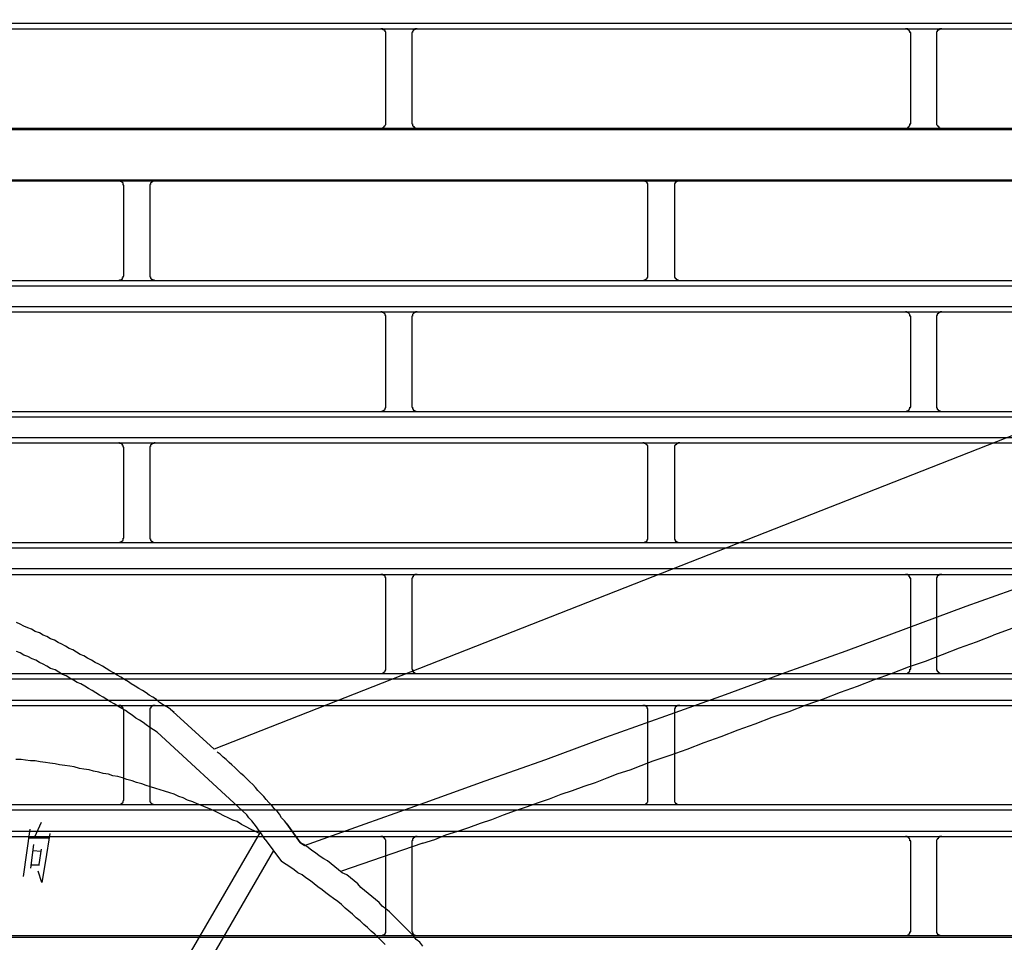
# Model space of a CAD drawing. Header units: millimetres. Extents: x 50532 to 99257, y 49161 to 61325.
# Tile 227 of 256: x 94301 to 94334, y 60825 to 60857. Entities that reach past the tile are written whole.
import ezdxf

# ---------------------------------------------------------------- set-up
doc = ezdxf.new("R2010")
doc.units = ezdxf.units.MM
doc.layers.add('AQUAREA', color=7, linetype='Continuous')

# ---------------------------------------------------------------- blocks, each defined once
blk = doc.blocks.new('SPLIT')
at = {"layer": 'AQUAREA'}
for points in [[(24308.585, -1138.922), (24877.685, -1138.922)], [(24308.585, -1139.482), (24877.685, -1139.482)], [(24641.505, -1139.972), (24641.505, -1139.902), (24641.505, -1139.832), (24641.505, -1139.762), (24641.435, -1139.762), (24641.435, -1139.692), (24641.435, -1139.622), (24641.365, -1139.622), (24641.365, -1139.552), (24641.295, -1139.552), (24641.225, -1139.552), (24641.225, -1139.482), (24641.155, -1139.482), (24641.085, -1139.482), (24641.015, -1139.482)], [(24644.445, -1139.482), (24644.445, -1139.482), (24644.375, -1139.482), (24644.305, -1139.482), (24644.235, -1139.482), (24644.235, -1139.552), (24644.165, -1139.552), (24644.095, -1139.622), (24644.095, -1139.692), (24644.025, -1139.692), (24644.025, -1139.762), (24644.025, -1139.832), (24643.955, -1139.832), (24643.955, -1139.902), (24643.955, -1139.972)], [(24691.135, -1139.972), (24691.135, -1139.902), (24691.135, -1139.832), (24691.065, -1139.832), (24691.065, -1139.762), (24691.065, -1139.692), (24690.995, -1139.692), (24690.995, -1139.622), (24690.925, -1139.552), (24690.855, -1139.552), (24690.855, -1139.482), (24690.785, -1139.482), (24690.715, -1139.482), (24690.645, -1139.482)], [(24694.075, -1139.482), (24694.075, -1139.482), (24694.005, -1139.482), (24693.935, -1139.482), (24693.865, -1139.482), (24693.865, -1139.552), (24693.795, -1139.552), (24693.725, -1139.552), (24693.725, -1139.622), (24693.655, -1139.622), (24693.655, -1139.692), (24693.655, -1139.762), (24693.585, -1139.762), (24693.585, -1139.832), (24693.585, -1139.902), (24693.585, -1139.972)], [(24641.505, -1148.372), (24641.505, -1139.972)], [(24643.955, -1139.972), (24643.955, -1148.372)], [(24691.135, -1148.372), (24691.135, -1139.972)], [(24693.585, -1139.972), (24693.585, -1148.372)], [(24308.585, -1148.862), (24877.685, -1148.862)], [(24308.585, -1149.002), (24877.685, -1149.002)], [(24641.015, -1148.862), (24641.015, -1148.862), (24641.085, -1148.862), (24641.155, -1148.862), (24641.225, -1148.862), (24641.225, -1148.792), (24641.295, -1148.792), (24641.295, -1148.722), (24641.365, -1148.722), (24641.365, -1148.652), (24641.435, -1148.652), (24641.435, -1148.582), (24641.505, -1148.512), (24641.505, -1148.442), (24641.505, -1148.372)], [(24643.955, -1148.372), (24643.955, -1148.372), (24643.955, -1148.442), (24644.025, -1148.442), (24644.025, -1148.512), (24644.025, -1148.582), (24644.025, -1148.652), (24644.095, -1148.652), (24644.095, -1148.722), (24644.165, -1148.722), (24644.165, -1148.792), (24644.235, -1148.792), (24644.305, -1148.862), (24644.375, -1148.862), (24644.445, -1148.862)], [(24690.645, -1148.862), (24690.645, -1148.862), (24690.715, -1148.862), (24690.785, -1148.862), (24690.855, -1148.792), (24690.925, -1148.792), (24690.925, -1148.722), (24690.995, -1148.722), (24690.995, -1148.652), (24691.065, -1148.652), (24691.065, -1148.582), (24691.065, -1148.512), (24691.065, -1148.442), (24691.135, -1148.442), (24691.135, -1148.372)], [(24693.585, -1148.372), (24693.585, -1148.372), (24693.585, -1148.442), (24693.585, -1148.512), (24693.655, -1148.582), (24693.655, -1148.652), (24693.725, -1148.652), (24693.725, -1148.722), (24693.795, -1148.722), (24693.795, -1148.792), (24693.865, -1148.792), (24693.865, -1148.862), (24693.935, -1148.862), (24694.005, -1148.862), (24694.075, -1148.862)], [(24308.585, -1153.762), (24877.685, -1153.762)], [(24308.585, -1153.832), (24877.685, -1153.832)], [(24616.725, -1154.322), (24616.725, -1154.322), (24616.725, -1154.252), (24616.655, -1154.252), (24616.655, -1154.182), (24616.655, -1154.112), (24616.655, -1154.042), (24616.585, -1154.042), (24616.585, -1153.972), (24616.515, -1153.972), (24616.515, -1153.902), (24616.445, -1153.902), (24616.375, -1153.902), (24616.375, -1153.832), (24616.305, -1153.832), (24616.235, -1153.832)], [(24616.725, -1162.792), (24616.725, -1154.322)], [(24619.665, -1153.832), (24619.665, -1153.832), (24619.595, -1153.832), (24619.525, -1153.832), (24619.455, -1153.902), (24619.385, -1153.902), (24619.385, -1153.972), (24619.315, -1153.972), (24619.315, -1154.042), (24619.245, -1154.042), (24619.245, -1154.112), (24619.245, -1154.182), (24619.175, -1154.182), (24619.175, -1154.252), (24619.175, -1154.322)], [(24619.175, -1154.322), (24619.175, -1162.792)], [(24666.285, -1154.322), (24666.285, -1154.322), (24666.285, -1154.252), (24666.285, -1154.182), (24666.285, -1154.112), (24666.215, -1154.112), (24666.215, -1154.042), (24666.215, -1153.972), (24666.145, -1153.972), (24666.075, -1153.902), (24666.005, -1153.902), (24666.005, -1153.832), (24665.935, -1153.832), (24665.865, -1153.832), (24665.795, -1153.832)], [(24666.285, -1162.792), (24666.285, -1154.322)], [(24669.295, -1153.832), (24669.295, -1153.832), (24669.225, -1153.832), (24669.155, -1153.832), (24669.085, -1153.832), (24669.085, -1153.902), (24669.015, -1153.902), (24668.945, -1153.972), (24668.875, -1153.972), (24668.875, -1154.042), (24668.875, -1154.112), (24668.805, -1154.112), (24668.805, -1154.182), (24668.805, -1154.252), (24668.805, -1154.322)], [(24668.805, -1154.322), (24668.805, -1162.792)], [(24742.515, -1161.532), (24625.265, -1207.592)], [(24616.235, -1163.282), (24616.235, -1163.282), (24616.305, -1163.282), (24616.305, -1163.212), (24616.375, -1163.212), (24616.445, -1163.212), (24616.515, -1163.142), (24616.585, -1163.142), (24616.585, -1163.072), (24616.585, -1163.002), (24616.655, -1163.002), (24616.655, -1162.932), (24616.655, -1162.862), (24616.725, -1162.862), (24616.725, -1162.792)], [(24619.175, -1162.792), (24619.175, -1162.792), (24619.175, -1162.862), (24619.175, -1162.932), (24619.245, -1162.932), (24619.245, -1163.002), (24619.245, -1163.072), (24619.315, -1163.072), (24619.315, -1163.142), (24619.385, -1163.142), (24619.385, -1163.212), (24619.455, -1163.212), (24619.525, -1163.212), (24619.595, -1163.212), (24619.595, -1163.282), (24619.665, -1163.282)], [(24665.795, -1163.282), (24665.795, -1163.282), (24665.865, -1163.282), (24665.935, -1163.282), (24665.935, -1163.212), (24666.005, -1163.212), (24666.075, -1163.212), (24666.075, -1163.142), (24666.145, -1163.142), (24666.145, -1163.072), (24666.215, -1163.072), (24666.215, -1163.002), (24666.285, -1163.002), (24666.285, -1162.932), (24666.285, -1162.862), (24666.285, -1162.792)], [(24668.805, -1162.792), (24668.805, -1162.792), (24668.805, -1162.862), (24668.805, -1162.932), (24668.805, -1163.002), (24668.875, -1163.002), (24668.875, -1163.072), (24668.945, -1163.072), (24668.945, -1163.142), (24669.015, -1163.142), (24669.015, -1163.212), (24669.085, -1163.212), (24669.155, -1163.212), (24669.155, -1163.282), (24669.225, -1163.282), (24669.295, -1163.282)], [(24308.585, -1163.282), (24877.685, -1163.282)], [(24308.585, -1163.772), (24877.685, -1163.772)], [(24308.585, -1165.732), (24877.685, -1165.732)], [(24308.585, -1166.222), (24877.685, -1166.222)], [(24641.505, -1166.712), (24641.505, -1166.712), (24641.505, -1166.642), (24641.505, -1166.572), (24641.435, -1166.572), (24641.435, -1166.502), (24641.435, -1166.432), (24641.365, -1166.432), (24641.365, -1166.362), (24641.295, -1166.362), (24641.295, -1166.292), (24641.225, -1166.292), (24641.155, -1166.292), (24641.155, -1166.222), (24641.085, -1166.222), (24641.015, -1166.222)], [(24641.505, -1175.182), (24641.505, -1166.712)], [(24644.445, -1166.222), (24644.445, -1166.222), (24644.375, -1166.222), (24644.305, -1166.222), (24644.305, -1166.292), (24644.235, -1166.292), (24644.165, -1166.292), (24644.165, -1166.362), (24644.095, -1166.362), (24644.095, -1166.432), (24644.025, -1166.502), (24644.025, -1166.572), (24644.025, -1166.642), (24643.955, -1166.642), (24643.955, -1166.712)], [(24643.955, -1166.712), (24643.955, -1175.182)], [(24691.135, -1166.712), (24691.135, -1166.712), (24691.135, -1166.642), (24691.065, -1166.642), (24691.065, -1166.572), (24691.065, -1166.502), (24690.995, -1166.432), (24690.995, -1166.362), (24690.925, -1166.362), (24690.925, -1166.292), (24690.855, -1166.292), (24690.785, -1166.292), (24690.785, -1166.222), (24690.715, -1166.222), (24690.645, -1166.222)], [(24691.135, -1175.182), (24691.135, -1166.712)], [(24694.075, -1166.222), (24694.075, -1166.222), (24694.005, -1166.222), (24693.935, -1166.222), (24693.935, -1166.292), (24693.865, -1166.292), (24693.795, -1166.292), (24693.795, -1166.362), (24693.725, -1166.362), (24693.725, -1166.432), (24693.655, -1166.432), (24693.655, -1166.502), (24693.655, -1166.572), (24693.585, -1166.572), (24693.585, -1166.642), (24693.585, -1166.712)], [(24693.585, -1166.712), (24693.585, -1175.182)], [(24641.015, -1175.672), (24641.015, -1175.672), (24641.085, -1175.672), (24641.155, -1175.672), (24641.155, -1175.602), (24641.225, -1175.602), (24641.295, -1175.602), (24641.295, -1175.532), (24641.365, -1175.532), (24641.365, -1175.462), (24641.435, -1175.462), (24641.435, -1175.392), (24641.435, -1175.322), (24641.505, -1175.322), (24641.505, -1175.252), (24641.505, -1175.182)], [(24643.955, -1175.182), (24643.955, -1175.182), (24643.955, -1175.252), (24644.025, -1175.252), (24644.025, -1175.322), (24644.025, -1175.392), (24644.095, -1175.462), (24644.095, -1175.532), (24644.165, -1175.532), (24644.165, -1175.602), (24644.235, -1175.602), (24644.305, -1175.602), (24644.305, -1175.672), (24644.375, -1175.672), (24644.445, -1175.672)], [(24690.645, -1175.672), (24690.645, -1175.672), (24690.715, -1175.672), (24690.785, -1175.672), (24690.785, -1175.602), (24690.855, -1175.602), (24690.925, -1175.602), (24690.925, -1175.532), (24690.995, -1175.532), (24690.995, -1175.462), (24691.065, -1175.392), (24691.065, -1175.322), (24691.065, -1175.252), (24691.135, -1175.252), (24691.135, -1175.182)], [(24693.585, -1175.182), (24693.585, -1175.182), (24693.585, -1175.252), (24693.585, -1175.322), (24693.655, -1175.322), (24693.655, -1175.392), (24693.655, -1175.462), (24693.725, -1175.462), (24693.725, -1175.532), (24693.795, -1175.532), (24693.795, -1175.602), (24693.865, -1175.602), (24693.935, -1175.602), (24693.935, -1175.672), (24694.005, -1175.672), (24694.075, -1175.672)], [(24308.585, -1175.672), (24877.685, -1175.672)], [(24633.805, -1216.692), (24639.545, -1214.662), (24645.215, -1212.632), (24650.885, -1210.602), (24656.625, -1208.572), (24662.295, -1206.472), (24667.965, -1204.442), (24673.635, -1202.412), (24679.375, -1200.312), (24685.045, -1198.282), (24690.715, -1196.182), (24696.385, -1194.082), (24702.055, -1192.052), (24707.795, -1189.952), (24713.465, -1187.852), (24719.135, -1185.752), (24724.805, -1183.652), (24730.475, -1181.552), (24736.145, -1179.452), (24741.815, -1177.352), (24747.485, -1175.252)], [(24308.585, -1176.162), (24877.685, -1176.162)], [(24308.585, -1178.122), (24877.685, -1178.122)], [(24308.585, -1178.612), (24877.685, -1178.612)], [(24616.725, -1179.102), (24616.725, -1179.102), (24616.725, -1179.032), (24616.655, -1179.032), (24616.655, -1178.962), (24616.655, -1178.892), (24616.585, -1178.892), (24616.585, -1178.822), (24616.585, -1178.752), (24616.515, -1178.752), (24616.445, -1178.682), (24616.375, -1178.682), (24616.305, -1178.682), (24616.305, -1178.612), (24616.235, -1178.612)], [(24619.665, -1178.612), (24619.665, -1178.612), (24619.595, -1178.612), (24619.595, -1178.682), (24619.525, -1178.682), (24619.455, -1178.682), (24619.385, -1178.682), (24619.385, -1178.752), (24619.315, -1178.752), (24619.315, -1178.822), (24619.245, -1178.822), (24619.245, -1178.892), (24619.245, -1178.962), (24619.175, -1178.962), (24619.175, -1179.032), (24619.175, -1179.102)], [(24666.285, -1179.102), (24666.285, -1179.102), (24666.285, -1179.032), (24666.285, -1178.962), (24666.285, -1178.892), (24666.215, -1178.892), (24666.215, -1178.822), (24666.145, -1178.822), (24666.145, -1178.752), (24666.075, -1178.752), (24666.075, -1178.682), (24666.005, -1178.682), (24665.935, -1178.682), (24665.935, -1178.612), (24665.865, -1178.612), (24665.795, -1178.612)], [(24669.295, -1178.612), (24669.295, -1178.612), (24669.225, -1178.612), (24669.155, -1178.612), (24669.155, -1178.682), (24669.085, -1178.682), (24669.015, -1178.682), (24669.015, -1178.752), (24668.945, -1178.752), (24668.945, -1178.822), (24668.875, -1178.822), (24668.875, -1178.892), (24668.805, -1178.892), (24668.805, -1178.962), (24668.805, -1179.032), (24668.805, -1179.102)], [(24748.745, -1178.682), (24746.225, -1179.592), (24743.775, -1180.502), (24741.255, -1181.342), (24738.805, -1182.252), (24736.285, -1183.162), (24733.835, -1184.072), (24731.315, -1184.982), (24728.795, -1185.892), (24726.345, -1186.802), (24723.825, -1187.712), (24721.375, -1188.622), (24718.855, -1189.532), (24716.405, -1190.442), (24713.885, -1191.352), (24711.435, -1192.262), (24708.915, -1193.172), (24706.465, -1194.082), (24703.945, -1194.992), (24701.495, -1195.902), (24698.975, -1196.812)], [(24616.725, -1187.572), (24616.725, -1179.102)], [(24619.175, -1179.102), (24619.175, -1187.572)], [(24666.285, -1187.572), (24666.285, -1179.102)], [(24668.805, -1179.102), (24668.805, -1187.572)], [(24308.585, -1188.062), (24877.685, -1188.062)], [(24616.235, -1188.062), (24616.235, -1188.062), (24616.305, -1188.062), (24616.375, -1188.062), (24616.375, -1187.992), (24616.445, -1187.992), (24616.515, -1187.992), (24616.515, -1187.922), (24616.585, -1187.922), (24616.585, -1187.852), (24616.655, -1187.852), (24616.655, -1187.782), (24616.655, -1187.712), (24616.655, -1187.642), (24616.725, -1187.642), (24616.725, -1187.572)], [(24619.175, -1187.572), (24619.175, -1187.572), (24619.175, -1187.642), (24619.175, -1187.712), (24619.245, -1187.712), (24619.245, -1187.782), (24619.245, -1187.852), (24619.315, -1187.852), (24619.315, -1187.922), (24619.385, -1187.922), (24619.385, -1187.992), (24619.455, -1187.992), (24619.525, -1188.062), (24619.595, -1188.062), (24619.665, -1188.062)], [(24665.795, -1188.062), (24665.795, -1188.062), (24665.865, -1188.062), (24665.935, -1188.062), (24666.005, -1188.062), (24666.005, -1187.992), (24666.075, -1187.992), (24666.145, -1187.922), (24666.215, -1187.922), (24666.215, -1187.852), (24666.215, -1187.782), (24666.285, -1187.782), (24666.285, -1187.712), (24666.285, -1187.642), (24666.285, -1187.572)], [(24668.805, -1187.572), (24668.805, -1187.572), (24668.805, -1187.642), (24668.805, -1187.712), (24668.805, -1187.782), (24668.875, -1187.782), (24668.875, -1187.852), (24668.875, -1187.922), (24668.945, -1187.922), (24669.015, -1187.992), (24669.085, -1187.992), (24669.085, -1188.062), (24669.155, -1188.062), (24669.225, -1188.062), (24669.295, -1188.062)], [(24308.585, -1188.552), (24877.685, -1188.552)], [(24308.585, -1190.512), (24877.685, -1190.512)], [(24308.585, -1191.072), (24877.685, -1191.072)], [(24641.505, -1191.562), (24641.505, -1191.492), (24641.505, -1191.422), (24641.505, -1191.352), (24641.435, -1191.352), (24641.435, -1191.282), (24641.435, -1191.212), (24641.365, -1191.212), (24641.365, -1191.142), (24641.295, -1191.142), (24641.225, -1191.142), (24641.225, -1191.072), (24641.155, -1191.072), (24641.085, -1191.072), (24641.015, -1191.072)], [(24641.505, -1199.962), (24641.505, -1191.562)], [(24644.445, -1191.072), (24644.445, -1191.072), (24644.375, -1191.072), (24644.305, -1191.072), (24644.235, -1191.072), (24644.235, -1191.142), (24644.165, -1191.142), (24644.095, -1191.212), (24644.095, -1191.282), (24644.025, -1191.282), (24644.025, -1191.352), (24644.025, -1191.422), (24643.955, -1191.422), (24643.955, -1191.492), (24643.955, -1191.562)], [(24643.955, -1191.562), (24643.955, -1199.962)], [(24691.135, -1191.562), (24691.135, -1191.492), (24691.135, -1191.422), (24691.065, -1191.422), (24691.065, -1191.352), (24691.065, -1191.282), (24690.995, -1191.282), (24690.995, -1191.212), (24690.925, -1191.142), (24690.855, -1191.142), (24690.855, -1191.072), (24690.785, -1191.072), (24690.715, -1191.072), (24690.645, -1191.072)], [(24691.135, -1199.962), (24691.135, -1191.562)], [(24694.075, -1191.072), (24694.075, -1191.072), (24694.005, -1191.072), (24693.935, -1191.072), (24693.865, -1191.072), (24693.865, -1191.142), (24693.795, -1191.142), (24693.725, -1191.142), (24693.725, -1191.212), (24693.655, -1191.212), (24693.655, -1191.282), (24693.655, -1191.352), (24693.585, -1191.352), (24693.585, -1191.422), (24693.585, -1191.492), (24693.585, -1191.562)], [(24693.585, -1191.562), (24693.585, -1199.962)], [(24621.135, -1203.812), (24620.785, -1203.602), (24620.435, -1203.392), (24620.085, -1203.182), (24619.805, -1202.902), (24619.455, -1202.692), (24619.105, -1202.482), (24618.825, -1202.272), (24618.475, -1202.062), (24618.125, -1201.852), (24617.775, -1201.642), (24617.425, -1201.432), (24617.145, -1201.222), (24616.795, -1201.012), (24616.445, -1200.802), (24616.095, -1200.592), (24615.745, -1200.382), (24615.395, -1200.172), (24615.045, -1199.962), (24614.695, -1199.752), (24614.345, -1199.542), (24613.995, -1199.402), (24613.645, -1199.192), (24613.295, -1198.982), (24612.945, -1198.772), (24612.595, -1198.632), (24612.245, -1198.422), (24611.895, -1198.212), (24611.545, -1198.072), (24611.195, -1197.862), (24610.845, -1197.652), (24610.495, -1197.512), (24610.145, -1197.302), (24609.795, -1197.162), (24609.445, -1196.952), (24609.095, -1196.812), (24608.745, -1196.602), (24608.325, -1196.462), (24607.975, -1196.252), (24607.625, -1196.112), (24607.275, -1195.972), (24606.925, -1195.762), (24606.575, -1195.622)], [(24619.875, -1205.982), (24619.525, -1205.772), (24619.175, -1205.562), (24618.825, -1205.282), (24618.545, -1205.072), (24618.195, -1204.862), (24617.845, -1204.652), (24617.495, -1204.372), (24617.145, -1204.162), (24616.865, -1203.952), (24616.515, -1203.742), (24616.165, -1203.532), (24615.815, -1203.322), (24615.465, -1203.112), (24615.115, -1202.902), (24614.765, -1202.692), (24614.415, -1202.482), (24614.065, -1202.272), (24613.715, -1202.062), (24613.365, -1201.852), (24613.015, -1201.642), (24612.665, -1201.432), (24612.315, -1201.292), (24611.965, -1201.082), (24611.615, -1200.872), (24611.265, -1200.662), (24610.915, -1200.522), (24610.565, -1200.312), (24610.215, -1200.102), (24609.795, -1199.962), (24609.445, -1199.752), (24609.095, -1199.542), (24608.745, -1199.402), (24608.395, -1199.192), (24608.045, -1199.052), (24607.625, -1198.842), (24607.275, -1198.702), (24606.925, -1198.492), (24606.575, -1198.352)], [(24666.775, -1208.712), (24668.385, -1208.152), (24669.995, -1207.592), (24671.605, -1206.962), (24673.215, -1206.402), (24674.825, -1205.772), (24676.435, -1205.212), (24678.045, -1204.582), (24679.655, -1204.022), (24681.265, -1203.392), (24682.875, -1202.832), (24684.485, -1202.202), (24686.095, -1201.642), (24687.705, -1201.012), (24689.315, -1200.452), (24690.925, -1199.822), (24692.535, -1199.262), (24694.145, -1198.632), (24695.755, -1198.002), (24697.365, -1197.442), (24698.975, -1196.812)], [(24641.015, -1200.452), (24641.015, -1200.452), (24641.085, -1200.452), (24641.155, -1200.452), (24641.225, -1200.452), (24641.225, -1200.382), (24641.295, -1200.382), (24641.295, -1200.312), (24641.365, -1200.312), (24641.365, -1200.242), (24641.435, -1200.242), (24641.435, -1200.172), (24641.505, -1200.102), (24641.505, -1200.032), (24641.505, -1199.962)], [(24643.955, -1199.962), (24643.955, -1199.962), (24643.955, -1200.032), (24644.025, -1200.032), (24644.025, -1200.102), (24644.025, -1200.172), (24644.025, -1200.242), (24644.095, -1200.242), (24644.095, -1200.312), (24644.165, -1200.312), (24644.165, -1200.382), (24644.235, -1200.382), (24644.305, -1200.452), (24644.375, -1200.452), (24644.445, -1200.452)], [(24690.645, -1200.452), (24690.645, -1200.452), (24690.715, -1200.452), (24690.785, -1200.452), (24690.855, -1200.382), (24690.925, -1200.382), (24690.925, -1200.312), (24690.995, -1200.312), (24690.995, -1200.242), (24691.065, -1200.242), (24691.065, -1200.172), (24691.065, -1200.102), (24691.065, -1200.032), (24691.135, -1200.032), (24691.135, -1199.962)], [(24693.585, -1199.962), (24693.585, -1199.962), (24693.585, -1200.032), (24693.585, -1200.102), (24693.655, -1200.172), (24693.655, -1200.242), (24693.725, -1200.242), (24693.725, -1200.312), (24693.795, -1200.312), (24693.795, -1200.382), (24693.865, -1200.382), (24693.865, -1200.452), (24693.935, -1200.452), (24694.005, -1200.452), (24694.075, -1200.452)], [(24308.585, -1200.452), (24877.685, -1200.452)], [(24308.585, -1200.942), (24877.685, -1200.942)], [(24308.585, -1202.972), (24877.685, -1202.972)], [(24308.585, -1203.462), (24877.685, -1203.462)], [(24616.725, -1203.952), (24616.725, -1203.952), (24616.725, -1203.882), (24616.655, -1203.812), (24616.655, -1203.742), (24616.655, -1203.672), (24616.585, -1203.672), (24616.585, -1203.602), (24616.515, -1203.602), (24616.515, -1203.532), (24616.445, -1203.532), (24616.445, -1203.462), (24616.375, -1203.462), (24616.305, -1203.462), (24616.235, -1203.462)], [(24616.725, -1212.352), (24616.725, -1203.952)], [(24619.665, -1203.462), (24619.665, -1203.462), (24619.595, -1203.462), (24619.525, -1203.462), (24619.455, -1203.462), (24619.455, -1203.532), (24619.385, -1203.532), (24619.315, -1203.532), (24619.315, -1203.602), (24619.245, -1203.672), (24619.245, -1203.742), (24619.175, -1203.742), (24619.175, -1203.812), (24619.175, -1203.882), (24619.175, -1203.952)], [(24619.175, -1203.952), (24619.175, -1212.352)], [(24621.135, -1203.812), (24621.485, -1204.092)], [(24621.345, -1204.022), (24625.265, -1207.592)], [(24666.285, -1203.952), (24666.285, -1203.952), (24666.285, -1203.882), (24666.285, -1203.812), (24666.285, -1203.742), (24666.215, -1203.742), (24666.215, -1203.672), (24666.215, -1203.602), (24666.145, -1203.602), (24666.145, -1203.532), (24666.075, -1203.532), (24666.005, -1203.462), (24665.935, -1203.462), (24665.865, -1203.462), (24665.795, -1203.462)], [(24666.285, -1212.352), (24666.285, -1203.952)], [(24669.295, -1203.462), (24669.295, -1203.462), (24669.225, -1203.462), (24669.155, -1203.462), (24669.085, -1203.462), (24669.015, -1203.532), (24668.945, -1203.532), (24668.945, -1203.602), (24668.875, -1203.602), (24668.875, -1203.672), (24668.875, -1203.742), (24668.805, -1203.742), (24668.805, -1203.812), (24668.805, -1203.882), (24668.805, -1203.952)], [(24668.805, -1203.952), (24668.805, -1212.352)], [(24619.875, -1205.982), (24628.345, -1213.822)], [(24629.535, -1215.572), (24629.115, -1215.362), (24628.695, -1215.152), (24628.275, -1214.942), (24627.855, -1214.732), (24627.435, -1214.452), (24627.015, -1214.312), (24626.595, -1214.102), (24626.175, -1213.892), (24625.755, -1213.682), (24625.335, -1213.472), (24624.915, -1213.262), (24624.495, -1213.122), (24624.075, -1212.912), (24623.655, -1212.772), (24623.235, -1212.562), (24622.745, -1212.422), (24622.325, -1212.212), (24621.905, -1212.072), (24621.485, -1211.862), (24621.065, -1211.722), (24620.575, -1211.582), (24620.155, -1211.442), (24619.735, -1211.302), (24619.245, -1211.162), (24618.825, -1211.022), (24618.405, -1210.882), (24617.915, -1210.742), (24617.495, -1210.602), (24617.005, -1210.462), (24616.585, -1210.322), (24616.165, -1210.182), (24615.675, -1210.112), (24615.255, -1209.972), (24614.765, -1209.902), (24614.345, -1209.762), (24613.855, -1209.692), (24613.435, -1209.552), (24612.945, -1209.482), (24612.525, -1209.412), (24612.035, -1209.272), (24611.615, -1209.202), (24611.125, -1209.132), (24610.635, -1209.062), (24610.215, -1208.992), (24609.725, -1208.922), (24609.305, -1208.852), (24608.815, -1208.782), (24608.325, -1208.712), (24607.905, -1208.712), (24607.415, -1208.642), (24606.995, -1208.572), (24606.505, -1208.572)], [(24632.125, -1214.662), (24631.915, -1214.382), (24631.635, -1214.102), (24631.425, -1213.752), (24631.215, -1213.472), (24630.935, -1213.192), (24630.725, -1212.912), (24630.445, -1212.632), (24630.165, -1212.352), (24629.955, -1212.072), (24629.675, -1211.792), (24629.395, -1211.512), (24629.185, -1211.232), (24628.905, -1210.952), (24628.625, -1210.672), (24628.345, -1210.392), (24628.065, -1210.112), (24627.785, -1209.902), (24627.505, -1209.622), (24627.225, -1209.342), (24626.945, -1209.062), (24626.665, -1208.852), (24626.385, -1208.572), (24626.105, -1208.362), (24625.825, -1208.082), (24625.545, -1207.872)], [(24645.005, -1216.482), (24646.125, -1216.132), (24647.175, -1215.712), (24648.295, -1215.362), (24649.345, -1215.012), (24650.465, -1214.592), (24651.515, -1214.242), (24652.635, -1213.822), (24653.755, -1213.402), (24654.805, -1213.052), (24655.925, -1212.632), (24656.975, -1212.282), (24658.095, -1211.862), (24659.145, -1211.512), (24660.265, -1211.092), (24661.315, -1210.742), (24662.435, -1210.322), (24663.485, -1209.902), (24664.605, -1209.552), (24665.655, -1209.132), (24666.775, -1208.712)], [(24616.235, -1212.842), (24616.235, -1212.842), (24616.305, -1212.842), (24616.375, -1212.842), (24616.445, -1212.842), (24616.445, -1212.772), (24616.515, -1212.772), (24616.515, -1212.702), (24616.585, -1212.702), (24616.585, -1212.632), (24616.655, -1212.632), (24616.655, -1212.562), (24616.655, -1212.492), (24616.725, -1212.422), (24616.725, -1212.352)], [(24619.175, -1212.352), (24619.175, -1212.352), (24619.175, -1212.422), (24619.175, -1212.492), (24619.175, -1212.562), (24619.245, -1212.562), (24619.245, -1212.632), (24619.315, -1212.702), (24619.315, -1212.772), (24619.385, -1212.772), (24619.455, -1212.772), (24619.455, -1212.842), (24619.525, -1212.842), (24619.595, -1212.842), (24619.665, -1212.842)], [(24665.795, -1212.842), (24665.795, -1212.842), (24665.865, -1212.842), (24665.935, -1212.842), (24666.005, -1212.842), (24666.075, -1212.772), (24666.145, -1212.772), (24666.145, -1212.702), (24666.215, -1212.702), (24666.215, -1212.632), (24666.285, -1212.562), (24666.285, -1212.492), (24666.285, -1212.422), (24666.285, -1212.352)], [(24668.805, -1212.352), (24668.805, -1212.352), (24668.805, -1212.422), (24668.805, -1212.492), (24668.805, -1212.562), (24668.875, -1212.632), (24668.875, -1212.702), (24668.945, -1212.702), (24668.945, -1212.772), (24669.015, -1212.772), (24669.085, -1212.842), (24669.155, -1212.842), (24669.225, -1212.842), (24669.295, -1212.842)], [(24308.585, -1212.842), (24877.685, -1212.842)], [(24308.585, -1213.332), (24877.685, -1213.332)], [(24630.095, -1216.132), (24629.885, -1215.852), (24629.675, -1215.502), (24629.465, -1215.222), (24629.255, -1214.942), (24629.045, -1214.662), (24628.835, -1214.382), (24628.555, -1214.102), (24628.345, -1213.822)], [(24607.835, -1215.152), (24607.205, -1219.632)], [(24608.885, -1214.522), (24608.255, -1215.922)], [(24633.385, -1216.412), (24632.125, -1214.662)], [(24632.125, -1214.662), (24633.385, -1216.412)], [(24308.585, -1215.362), (24877.685, -1215.362)], [(24308.585, -1215.852), (24877.685, -1215.852)], [(24607.695, -1215.992), (24609.585, -1215.992)], [(24609.725, -1215.572), (24609.305, -1218.162)], [(24629.605, -1215.432), (24621.065, -1230.132)], [(24630.095, -1216.132), (24631.635, -1218.232)], [(24641.505, -1216.342), (24641.505, -1216.342), (24641.505, -1216.272), (24641.505, -1216.202), (24641.435, -1216.132), (24641.435, -1216.062), (24641.365, -1216.062), (24641.365, -1215.992), (24641.295, -1215.992), (24641.295, -1215.922), (24641.225, -1215.922), (24641.225, -1215.852), (24641.155, -1215.852), (24641.085, -1215.852), (24641.015, -1215.852)], [(24644.445, -1215.852), (24644.445, -1215.852), (24644.375, -1215.852), (24644.305, -1215.852), (24644.235, -1215.922), (24644.165, -1215.922), (24644.165, -1215.992), (24644.095, -1215.992), (24644.095, -1216.062), (24644.025, -1216.062), (24644.025, -1216.132), (24644.025, -1216.202), (24644.025, -1216.272), (24643.955, -1216.272), (24643.955, -1216.342)], [(24691.135, -1216.342), (24691.135, -1216.342), (24691.135, -1216.272), (24691.065, -1216.272), (24691.065, -1216.202), (24691.065, -1216.132), (24691.065, -1216.062), (24690.995, -1216.062), (24690.995, -1215.992), (24690.925, -1215.992), (24690.925, -1215.922), (24690.855, -1215.922), (24690.785, -1215.852), (24690.715, -1215.852), (24690.645, -1215.852)], [(24694.075, -1215.852), (24694.075, -1215.852), (24694.005, -1215.852), (24693.935, -1215.852), (24693.865, -1215.852), (24693.865, -1215.922), (24693.795, -1215.922), (24693.795, -1215.992), (24693.725, -1215.992), (24693.725, -1216.062), (24693.655, -1216.062), (24693.655, -1216.132), (24693.585, -1216.202), (24693.585, -1216.272), (24693.585, -1216.342)], [(24608.185, -1216.622), (24607.905, -1218.862)], [(24608.885, -1217.042), (24608.675, -1218.512)], [(24633.385, -1216.412), (24633.805, -1216.692)], [(24645.005, -1226.212), (24644.725, -1225.862), (24644.375, -1225.582), (24644.095, -1225.232), (24643.745, -1224.882), (24643.465, -1224.602), (24643.115, -1224.252), (24642.835, -1223.972), (24642.485, -1223.622), (24642.205, -1223.342), (24641.855, -1222.992), (24641.505, -1222.712), (24641.155, -1222.432), (24640.875, -1222.082), (24640.525, -1221.802), (24640.175, -1221.522), (24639.825, -1221.242), (24639.475, -1220.962), (24639.125, -1220.682), (24638.845, -1220.332), (24638.495, -1220.052), (24638.145, -1219.772), (24637.795, -1219.492), (24637.375, -1219.282), (24637.025, -1219.002), (24636.675, -1218.722), (24636.325, -1218.442), (24635.975, -1218.162), (24635.625, -1217.952), (24635.205, -1217.672), (24634.855, -1217.392), (24634.505, -1217.182), (24634.155, -1216.902), (24633.735, -1216.622), (24633.385, -1216.412)], [(24645.005, -1216.482), (24637.305, -1219.142)], [(24641.505, -1224.742), (24641.505, -1216.342)], [(24643.955, -1216.342), (24643.955, -1224.742)], [(24691.135, -1224.742), (24691.135, -1216.342)], [(24693.585, -1216.342), (24693.585, -1224.742)], [(24608.115, -1217.182), (24608.885, -1217.252)], [(24630.865, -1217.182), (24622.815, -1231.112)], [(24608.745, -1218.582), (24607.975, -1218.582)], [(24609.305, -1218.162), (24608.955, -1220.192)], [(24641.435, -1226.072), (24641.085, -1225.722), (24640.805, -1225.442), (24640.455, -1225.092), (24640.105, -1224.812), (24639.755, -1224.462), (24639.405, -1224.182), (24639.055, -1223.832), (24638.705, -1223.552), (24638.355, -1223.202), (24638.005, -1222.922), (24637.655, -1222.642), (24637.305, -1222.292), (24636.955, -1222.012), (24636.535, -1221.732), (24636.185, -1221.452), (24635.835, -1221.172), (24635.485, -1220.892), (24635.065, -1220.612), (24634.715, -1220.332), (24634.365, -1220.052), (24633.945, -1219.772), (24633.595, -1219.492), (24633.175, -1219.282), (24632.825, -1219.002), (24632.405, -1218.722), (24632.055, -1218.512), (24631.635, -1218.232)], [(24608.955, -1220.192), (24608.605, -1219.142)], [(24308.585, -1225.232), (24877.685, -1225.232)], [(24308.585, -1225.372), (24877.685, -1225.372)], [(24641.015, -1225.232), (24641.015, -1225.232), (24641.085, -1225.232), (24641.155, -1225.232), (24641.225, -1225.232), (24641.225, -1225.162), (24641.295, -1225.162), (24641.365, -1225.162), (24641.365, -1225.092), (24641.435, -1225.092), (24641.435, -1225.022), (24641.435, -1224.952), (24641.505, -1224.952), (24641.505, -1224.882), (24641.505, -1224.812), (24641.505, -1224.742)], [(24643.955, -1224.742), (24643.955, -1224.812), (24643.955, -1224.882), (24644.025, -1224.882), (24644.025, -1224.952), (24644.025, -1225.022), (24644.095, -1225.022), (24644.095, -1225.092), (24644.165, -1225.162), (24644.235, -1225.162), (24644.235, -1225.232), (24644.305, -1225.232), (24644.375, -1225.232), (24644.445, -1225.232)], [(24690.645, -1225.232), (24690.645, -1225.232), (24690.715, -1225.232), (24690.785, -1225.232), (24690.855, -1225.232), (24690.855, -1225.162), (24690.925, -1225.162), (24690.995, -1225.092), (24690.995, -1225.022), (24691.065, -1225.022), (24691.065, -1224.952), (24691.065, -1224.882), (24691.135, -1224.882), (24691.135, -1224.812), (24691.135, -1224.742)], [(24693.585, -1224.742), (24693.585, -1224.812), (24693.585, -1224.882), (24693.585, -1224.952), (24693.655, -1224.952), (24693.655, -1225.022), (24693.655, -1225.092), (24693.725, -1225.092), (24693.725, -1225.162), (24693.795, -1225.162), (24693.865, -1225.162), (24693.865, -1225.232), (24693.935, -1225.232), (24694.005, -1225.232), (24694.075, -1225.232)]]:
    blk.add_lwpolyline(points, dxfattribs=at)
blk.add_open_spline([(24849.6, -1265.944), (24849.6, -1128.959), (24738.553, -1017.912), (24601.569, -1017.912), (24464.585, -1017.912), (24353.537, -1128.959), (24353.537, -1265.944), (24353.537, -1402.928), (24464.585, -1513.975), (24601.569, -1513.975), (24738.553, -1513.975), (24849.6, -1402.928), (24849.6, -1265.944)], degree=3, knots=[0, 0, 0, 0, 1, 1, 1, 2, 2, 2, 3, 3, 3, 4, 4, 4, 4], dxfattribs=at)

msp = doc.modelspace()

# ---------------------------------------------------------------- block references
at = {"lineweight": 13, "xscale": 0.3627524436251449, "yscale": 0.3627524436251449, "zscale": 0.3627524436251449}
msp.add_blockref('SPLIT', (85374.463, 61269.73, 0), dxfattribs=at)

doc.saveas('drawing.dxf')
